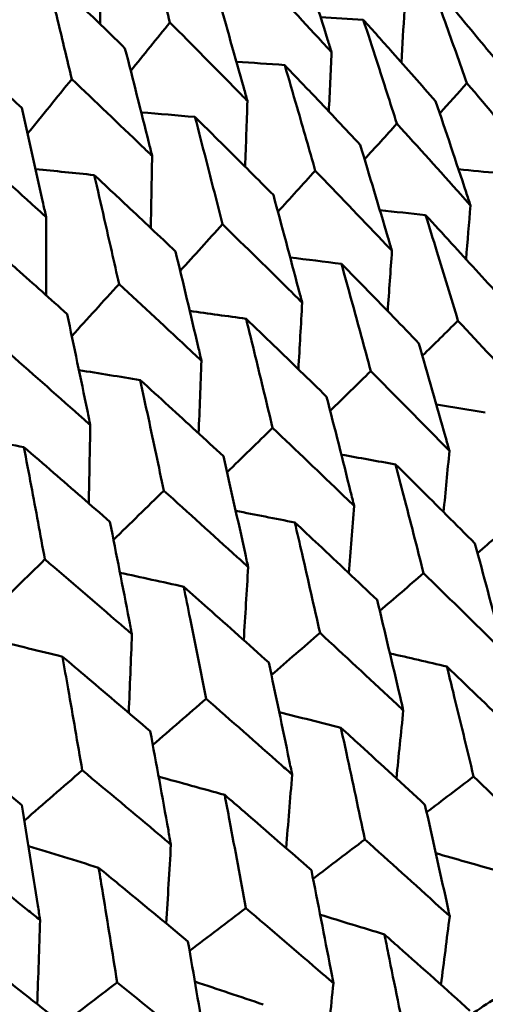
# Model space of a CAD drawing. Header units: millimetres. Extents: x 563 to 2732, y 83 to 2094.
# Tile 43 of 74: x 998.24 to 1000.8, y 167.28 to 172.7. Entities that reach past the tile are written whole.
import ezdxf

# ---------------------------------------------------------------- set-up
doc = ezdxf.new("R2010")
doc.units = ezdxf.units.MM
doc.header["$LTSCALE"] = 10
doc.layers.add('Widoczne (ISO)', color=7, linetype='Continuous', lineweight=50)

msp = doc.modelspace()

# ---------------------------------------------------------------- linework, layer by layer
at = {"layer": 'Widoczne (ISO)'}
msp.add_circle((1001.597, 132.9621), 50, dxfattribs=at)
for points, knots in [([(998.9048, 173.2654), (998.9293, 173.1768), (998.9536, 173.0882), (999.0063, 172.8949), (999.0346, 172.7902), (999.0628, 172.6853)], [0.03078053, 0.03078053, 0.03078053, 0.03078053, 0.06149921, 0.06149921, 0.09773041, 0.09773041, 0.09773041, 0.09773041]), ([(999.9525, 172.5207), (999.9451, 172.5444), (999.9377, 172.568), (999.8777, 172.7594), (999.8245, 172.9269), (999.7708, 173.0941)], [0.0806421, 0.0806421, 0.0806421, 0.0806421, 0.08897282, 0.08897282, 0.14811965, 0.14811965, 0.14811965, 0.14811965]), ([(998.8156, 172.5426), (998.7376, 172.6186), (998.6593, 172.6945), (998.5142, 172.8345), (998.4475, 172.8987), (998.3806, 172.9627)], [0.02528165, 0.02528165, 0.02528165, 0.02528165, 0.06150593, 0.06150593, 0.09223152, 0.09223152, 0.09223152, 0.09223152]), ([(998.3806, 172.9627), (998.4027, 172.8728), (998.4246, 172.7828), (998.472, 172.5864), (998.4975, 172.4801), (998.5228, 172.3736)], [0.03078053, 0.03078053, 0.03078053, 0.03078053, 0.06149921, 0.06149921, 0.09773041, 0.09773041, 0.09773041, 0.09773041]), ([(999.5423, 172.9622), (999.6627, 172.8336), (999.7826, 172.7048), (999.9187, 172.5573), (999.9356, 172.539), (999.9525, 172.5207)], [0.02983351, 0.02983351, 0.02983351, 0.02983351, 0.0889495, 0.0889495, 0.09731113, 0.09731113, 0.09731113, 0.09731113]), ([(1000.8761, 172.4546), (1000.8005, 172.5464), (1000.7246, 172.6381), (1000.5974, 172.7907), (1000.5463, 172.8519), (1000.4951, 172.9129)], [0.02104899, 0.02104899, 0.02104899, 0.02104899, 0.0615671, 0.0615671, 0.08866561, 0.08866561, 0.08866561, 0.08866561]), ([(1000.4951, 172.9129), (1000.5224, 172.8381), (1000.5495, 172.7631), (1000.6169, 172.576), (1000.657, 172.4636), (1000.6969, 172.3511)], [0.03448054, 0.03448054, 0.03448054, 0.03448054, 0.06157222, 0.06157222, 0.10209717, 0.10209717, 0.10209717, 0.10209717]), ([(999.4892, 172.2532), (999.4825, 172.2773), (999.4757, 172.3013), (999.4212, 172.4959), (999.3728, 172.6662), (999.3239, 172.8361)], [0.0806421, 0.0806421, 0.0806421, 0.0806421, 0.08897282, 0.08897282, 0.14811965, 0.14811965, 0.14811965, 0.14811965]), ([(999.0628, 172.6853), (999.1879, 172.5595), (999.3125, 172.4334), (999.4541, 172.289), (999.4716, 172.2711), (999.4892, 172.2532)], [0.02983351, 0.02983351, 0.02983351, 0.02983351, 0.0889495, 0.0889495, 0.09731113, 0.09731113, 0.09731113, 0.09731113]), ([(1000.5247, 172.2517), (1000.4456, 172.3415), (1000.3663, 172.4312), (1000.2334, 172.5806), (1000.18, 172.6404), (1000.1265, 172.7001)], [0.02104899, 0.02104899, 0.02104899, 0.02104899, 0.0615671, 0.0615671, 0.08866561, 0.08866561, 0.08866561, 0.08866561]), ([(1000.1265, 172.7001), (1000.1515, 172.6239), (1000.1763, 172.5477), (1000.238, 172.3572), (1000.2748, 172.2429), (1000.3112, 172.1284)], [0.03448054, 0.03448054, 0.03448054, 0.03448054, 0.06157222, 0.06157222, 0.10209717, 0.10209717, 0.10209717, 0.10209717]), ([(998.2479, 172.2149), (998.1671, 172.2893), (998.086, 172.3635), (997.9358, 172.5006), (997.8668, 172.5634), (997.7976, 172.6261)], [0.02528165, 0.02528165, 0.02528165, 0.02528165, 0.06150593, 0.06150593, 0.09223152, 0.09223152, 0.09223152, 0.09223152]), ([(998.965, 171.9506), (998.9589, 171.975), (998.9528, 171.9994), (998.9036, 172.1971), (998.8599, 172.37), (998.8156, 172.5426)], [0.0806421, 0.0806421, 0.0806421, 0.0806421, 0.08897282, 0.08897282, 0.14811965, 0.14811965, 0.14811965, 0.14811965]), ([(1000.1094, 172.0119), (1000.0269, 172.0998), (999.9442, 172.1875), (999.8057, 172.3337), (999.7501, 172.3922), (999.6944, 172.4506)], [0.02104899, 0.02104899, 0.02104899, 0.02104899, 0.0615671, 0.0615671, 0.08866561, 0.08866561, 0.08866561, 0.08866561]), ([(999.6944, 172.4506), (999.7171, 172.3731), (999.7397, 172.2956), (999.7959, 172.1019), (999.8293, 171.9857), (999.8624, 171.8693)], [0.03448054, 0.03448054, 0.03448054, 0.03448054, 0.06157222, 0.06157222, 0.10209717, 0.10209717, 0.10209717, 0.10209717]), ([(998.5228, 172.3736), (998.6525, 172.2504), (998.7817, 172.1269), (998.9286, 171.9856), (998.9468, 171.9681), (998.965, 171.9506)], [0.02983351, 0.02983351, 0.02983351, 0.02983351, 0.0889495, 0.0889495, 0.09731113, 0.09731113, 0.09731113, 0.09731113]), ([(1000.6969, 172.3511), (1000.8104, 172.2178), (1000.9233, 172.0841), (1001.0521, 171.9305), (1001.0685, 171.9109), (1001.085, 171.8912)], [0.02530969, 0.02530969, 0.02530969, 0.02530969, 0.08465152, 0.08465152, 0.09334823, 0.09334823, 0.09334823, 0.09334823]), ([(1000.7164, 171.6784), (1000.7083, 171.7028), (1000.7003, 171.7272), (1000.637, 171.9186), (1000.5811, 172.0853), (1000.5247, 172.2517)], [0.07597559, 0.07597559, 0.07597559, 0.07597559, 0.08464777, 0.08464777, 0.14401425, 0.14401425, 0.14401425, 0.14401425]), ([(998.3819, 171.614), (998.3765, 171.6387), (998.3711, 171.6635), (998.3269, 171.8641), (998.2877, 172.0396), (998.2479, 172.2149)], [0.0806421, 0.0806421, 0.0806421, 0.0806421, 0.08897282, 0.08897282, 0.14811965, 0.14811965, 0.14811965, 0.14811965]), ([(999.6317, 171.7361), (999.546, 171.8221), (999.46, 171.908), (999.3161, 172.051), (999.2583, 172.1082), (999.2004, 172.1654)], [0.02104899, 0.02104899, 0.02104899, 0.02104899, 0.0615671, 0.0615671, 0.08866561, 0.08866561, 0.08866561, 0.08866561]), ([(999.2004, 172.1654), (999.221, 172.0867), (999.2414, 172.0079), (999.2922, 171.8111), (999.3224, 171.693), (999.3523, 171.5748)], [0.03448054, 0.03448054, 0.03448054, 0.03448054, 0.06157222, 0.06157222, 0.10209717, 0.10209717, 0.10209717, 0.10209717]), ([(1000.3112, 172.1284), (1000.4297, 171.998), (1000.5476, 171.8672), (1000.682, 171.7169), (1000.6992, 171.6976), (1000.7164, 171.6784)], [0.02530969, 0.02530969, 0.02530969, 0.02530969, 0.08465152, 0.08465152, 0.09334823, 0.09334823, 0.09334823, 0.09334823]), ([(997.9246, 172.0282), (998.0587, 171.9076), (998.1924, 171.7866), (998.3443, 171.6483), (998.3631, 171.6311), (998.3819, 171.614)], [0.02983351, 0.02983351, 0.02983351, 0.02983351, 0.0889495, 0.0889495, 0.09731113, 0.09731113, 0.09731113, 0.09731113]), ([(1000.2843, 171.4289), (1000.2769, 171.4537), (1000.2696, 171.4786), (1000.2118, 171.6732), (1000.1609, 171.8427), (1000.1094, 172.0119)], [0.07597559, 0.07597559, 0.07597559, 0.07597559, 0.08464777, 0.08464777, 0.14401425, 0.14401425, 0.14401425, 0.14401425]), ([(999.8624, 171.8693), (999.9857, 171.7416), (1000.1084, 171.6137), (1000.2485, 171.4665), (1000.2664, 171.4477), (1000.2843, 171.4289)], [0.02530969, 0.02530969, 0.02530969, 0.02530969, 0.08465152, 0.08465152, 0.09334823, 0.09334823, 0.09334823, 0.09334823]), ([(999.0936, 171.4254), (999.0047, 171.5096), (998.9155, 171.5936), (998.7664, 171.7336), (998.7065, 171.7896), (998.6465, 171.8456)], [0.02104899, 0.02104899, 0.02104899, 0.02104899, 0.0615671, 0.0615671, 0.08866561, 0.08866561, 0.08866561, 0.08866561]), ([(998.6465, 171.8456), (998.665, 171.7657), (998.6833, 171.6857), (998.7289, 171.4859), (998.756, 171.366), (998.7828, 171.246)], [0.03448054, 0.03448054, 0.03448054, 0.03448054, 0.06157222, 0.06157222, 0.10209717, 0.10209717, 0.10209717, 0.10209717]), ([(999.7903, 171.1437), (999.7836, 171.1689), (999.777, 171.1942), (999.7246, 171.3919), (999.6784, 171.5642), (999.6317, 171.7361)], [0.07597559, 0.07597559, 0.07597559, 0.07597559, 0.08464777, 0.08464777, 0.14401425, 0.14401425, 0.14401425, 0.14401425]), ([(1000.8794, 171.1777), (1000.7902, 171.2759), (1000.7006, 171.374), (1000.5638, 171.5229), (1000.5168, 171.5739), (1000.4697, 171.6249)], [0.01681985, 0.01681985, 0.01681985, 0.01681985, 0.06159108, 0.06159108, 0.08495433, 0.08495433, 0.08495433, 0.08495433]), ([(1000.4697, 171.6249), (1000.4902, 171.5586), (1000.5107, 171.4923), (1000.5703, 171.2988), (1000.6091, 171.1714), (1000.6476, 171.0438)], [0.03825175, 0.03825175, 0.03825175, 0.03825175, 0.06160817, 0.06160817, 0.10638617, 0.10638617, 0.10638617, 0.10638617]), ([(999.3523, 171.5748), (999.4802, 171.4498), (999.6077, 171.3245), (999.7531, 171.1805), (999.7717, 171.1621), (999.7903, 171.1437)], [0.02530969, 0.02530969, 0.02530969, 0.02530969, 0.08465152, 0.08465152, 0.09334823, 0.09334823, 0.09334823, 0.09334823]), ([(998.4971, 171.081), (998.4052, 171.1635), (998.313, 171.2458), (998.1588, 171.3828), (998.0969, 171.4377), (998.0349, 171.4925)], [0.02104899, 0.02104899, 0.02104899, 0.02104899, 0.0615671, 0.0615671, 0.08866561, 0.08866561, 0.08866561, 0.08866561]), ([(999.2364, 170.8239), (999.2304, 170.8495), (999.2244, 170.8751), (999.1773, 171.0759), (999.1357, 171.2508), (999.0936, 171.4254)], [0.07597559, 0.07597559, 0.07597559, 0.07597559, 0.08464777, 0.08464777, 0.14401425, 0.14401425, 0.14401425, 0.14401425]), ([(1000.4328, 170.9198), (1000.3399, 171.0159), (1000.2466, 171.1119), (1000.1043, 171.2576), (1000.0554, 171.3075), (1000.0064, 171.3574)], [0.01681985, 0.01681985, 0.01681985, 0.01681985, 0.06159108, 0.06159108, 0.08495433, 0.08495433, 0.08495433, 0.08495433]), ([(1000.0064, 171.3574), (1000.0251, 171.2901), (1000.0437, 171.2227), (1000.0977, 171.0259), (1000.1329, 170.8965), (1000.1678, 170.7668)], [0.03825175, 0.03825175, 0.03825175, 0.03825175, 0.06160817, 0.06160817, 0.10638617, 0.10638617, 0.10638617, 0.10638617]), ([(998.7828, 171.246), (998.9153, 171.1236), (999.0472, 171.001), (999.1979, 170.86), (999.2171, 170.842), (999.2364, 170.8239)], [0.02530969, 0.02530969, 0.02530969, 0.02530969, 0.08465152, 0.08465152, 0.09334823, 0.09334823, 0.09334823, 0.09334823]), ([(998.6248, 170.4708), (998.6194, 170.4968), (998.6141, 170.5228), (998.572, 170.7264), (998.5348, 170.9039), (998.4971, 171.081)], [0.07597559, 0.07597559, 0.07597559, 0.07597559, 0.08464777, 0.08464777, 0.14401425, 0.14401425, 0.14401425, 0.14401425]), ([(999.9247, 170.6265), (999.8283, 170.7206), (999.7315, 170.8145), (999.5837, 170.9571), (999.533, 171.0059), (999.4822, 171.0548)], [0.01681985, 0.01681985, 0.01681985, 0.01681985, 0.06159108, 0.06159108, 0.08495433, 0.08495433, 0.08495433, 0.08495433]), ([(999.4822, 171.0548), (999.499, 170.9864), (999.5158, 170.9179), (999.5645, 170.7181), (999.5962, 170.5866), (999.6276, 170.4549)], [0.03825175, 0.03825175, 0.03825175, 0.03825175, 0.06160817, 0.06160817, 0.10638617, 0.10638617, 0.10638617, 0.10638617]), ([(1000.6476, 171.0438), (1000.769, 170.9142), (1000.89, 170.7842), (1001.0281, 170.6346), (1001.0459, 170.6153), (1001.0637, 170.5961)], [0.02053386, 0.02053386, 0.02053386, 0.02053386, 0.08016461, 0.08016461, 0.08898694, 0.08898694, 0.08898694, 0.08898694]), ([(1000.6004, 170.3286), (1000.5933, 170.354), (1000.5862, 170.3794), (1000.5309, 170.5767), (1000.4821, 170.7484), (1000.4328, 170.9198)], [0.07138254, 0.07138254, 0.07138254, 0.07138254, 0.08018544, 0.08018544, 0.13983561, 0.13983561, 0.13983561, 0.13983561]), ([(998.1562, 170.8842), (998.293, 170.7644), (998.4293, 170.6442), (998.585, 170.5061), (998.6049, 170.4885), (998.6248, 170.4708)], [0.02530969, 0.02530969, 0.02530969, 0.02530969, 0.08465152, 0.08465152, 0.09334823, 0.09334823, 0.09334823, 0.09334823]), ([(1000.1678, 170.7668), (1000.294, 170.6399), (1000.4197, 170.5127), (1000.5634, 170.3663), (1000.5819, 170.3475), (1000.6004, 170.3286)], [0.02053386, 0.02053386, 0.02053386, 0.02053386, 0.08016461, 0.08016461, 0.08898694, 0.08898694, 0.08898694, 0.08898694]), ([(999.3572, 170.2989), (999.2574, 170.391), (999.1572, 170.4829), (999.0043, 170.6225), (998.9517, 170.6704), (998.8991, 170.7181)], [0.01681985, 0.01681985, 0.01681985, 0.01681985, 0.06159108, 0.06159108, 0.08495433, 0.08495433, 0.08495433, 0.08495433]), ([(998.8991, 170.7181), (998.9142, 170.6487), (998.9292, 170.5793), (998.9728, 170.3765), (999.0011, 170.243), (999.0291, 170.1094)], [0.03825175, 0.03825175, 0.03825175, 0.03825175, 0.06160817, 0.06160817, 0.10638617, 0.10638617, 0.10638617, 0.10638617]), ([(1000.0762, 170.0259), (1000.0698, 170.0517), (1000.0634, 170.0775), (1000.0134, 170.278), (999.9693, 170.4524), (999.9247, 170.6265)], [0.07138254, 0.07138254, 0.07138254, 0.07138254, 0.08018544, 0.08018544, 0.13983561, 0.13983561, 0.13983561, 0.13983561]), ([(999.6276, 170.4549), (999.7584, 170.3307), (999.8888, 170.2062), (1000.0378, 170.0629), (1000.057, 170.0444), (1000.0762, 170.0259)], [0.02053386, 0.02053386, 0.02053386, 0.02053386, 0.08016461, 0.08016461, 0.08898694, 0.08898694, 0.08898694, 0.08898694]), ([(998.7326, 169.9382), (998.6294, 170.0284), (998.526, 170.1185), (998.3681, 170.2552), (998.3139, 170.3021), (998.2596, 170.3489)], [0.01681985, 0.01681985, 0.01681985, 0.01681985, 0.06159108, 0.06159108, 0.08495433, 0.08495433, 0.08495433, 0.08495433]), ([(998.2596, 170.3489), (998.273, 170.2785), (998.2863, 170.208), (998.3249, 170.0024), (998.35, 169.8671), (998.3748, 169.7317)], [0.03825175, 0.03825175, 0.03825175, 0.03825175, 0.06160817, 0.06160817, 0.10638617, 0.10638617, 0.10638617, 0.10638617]), ([(999.4931, 169.6893), (999.4874, 169.7155), (999.4817, 169.7417), (999.4369, 169.9451), (999.3973, 170.1221), (999.3572, 170.2989)], [0.07138254, 0.07138254, 0.07138254, 0.07138254, 0.08018544, 0.08018544, 0.13983561, 0.13983561, 0.13983561, 0.13983561]), ([(1000.7407, 169.8187), (1000.6371, 169.9228), (1000.5331, 170.0267), (1000.3872, 170.1717), (1000.3455, 170.2129), (1000.3039, 170.2541)], [0.01259731, 0.01259731, 0.01259731, 0.01259731, 0.06159863, 0.06159863, 0.08110666, 0.08110666, 0.08110666, 0.08110666]), ([(1000.3039, 170.2541), (1000.3187, 170.1975), (1000.3335, 170.1408), (1000.3852, 169.9414), (1000.4219, 169.7986), (1000.4581, 169.6556)], [0.04208868, 0.04208868, 0.04208868, 0.04208868, 0.06158988, 0.06158988, 0.11059803, 0.11059803, 0.11059803, 0.11059803]), ([(999.0291, 170.1094), (999.1645, 169.9878), (999.2993, 169.8658), (999.4534, 169.7255), (999.4733, 169.7074), (999.4931, 169.6893)], [0.02053386, 0.02053386, 0.02053386, 0.02053386, 0.08016461, 0.08016461, 0.08898694, 0.08898694, 0.08898694, 0.08898694]), ([(998.8536, 169.3201), (998.8485, 169.3466), (998.8434, 169.3731), (998.8035, 169.5795), (998.7683, 169.759), (998.7326, 169.9382)], [0.07138254, 0.07138254, 0.07138254, 0.07138254, 0.08018544, 0.08018544, 0.13983561, 0.13983561, 0.13983561, 0.13983561]), ([(1000.2028, 169.5082), (1000.0953, 169.6101), (999.9875, 169.7118), (999.8363, 169.8536), (999.7932, 169.894), (999.75, 169.9344)], [0.01259731, 0.01259731, 0.01259731, 0.01259731, 0.06159863, 0.06159863, 0.08110666, 0.08110666, 0.08110666, 0.08110666]), ([(999.75, 169.9344), (999.7633, 169.8768), (999.7766, 169.8192), (999.8231, 169.6168), (999.8559, 169.4719), (999.8885, 169.3267)], [0.04208868, 0.04208868, 0.04208868, 0.04208868, 0.06158988, 0.06158988, 0.11059803, 0.11059803, 0.11059803, 0.11059803]), ([(1000.9006, 169.2205), (1000.894, 169.2459), (1000.8873, 169.2712), (1000.8346, 169.4709), (1000.7879, 169.645), (1000.7407, 169.8187)], [0.06686277, 0.06686277, 0.06686277, 0.06686277, 0.07557848, 0.07557848, 0.13558897, 0.13558897, 0.13558897, 0.13558897]), ([(998.3748, 169.7317), (998.5144, 169.6125), (998.6535, 169.493), (998.8126, 169.3555), (998.8331, 169.3378), (998.8536, 169.3201)], [0.02053386, 0.02053386, 0.02053386, 0.02053386, 0.08016461, 0.08016461, 0.08898694, 0.08898694, 0.08898694, 0.08898694]), ([(1000.4581, 169.6556), (1000.5875, 169.5293), (1000.7164, 169.4028), (1000.8633, 169.2575), (1000.882, 169.239), (1000.9006, 169.2205)], [0.01556037, 0.01556037, 0.01556037, 0.01556037, 0.07555527, 0.07555527, 0.08428623, 0.08428623, 0.08428623, 0.08428623]), ([(999.6065, 169.1639), (999.4954, 169.2637), (999.3839, 169.3633), (999.2276, 169.5022), (999.183, 169.5417), (999.1384, 169.5812)], [0.01259731, 0.01259731, 0.01259731, 0.01259731, 0.06159863, 0.06159863, 0.08110666, 0.08110666, 0.08110666, 0.08110666]), ([(999.1384, 169.5812), (999.1503, 169.5229), (999.1621, 169.4645), (999.2035, 169.2591), (999.2328, 169.1121), (999.2617, 168.9648)], [0.04208868, 0.04208868, 0.04208868, 0.04208868, 0.06158988, 0.06158988, 0.11059803, 0.11059803, 0.11059803, 0.11059803]), ([(1000.3467, 168.9007), (1000.3407, 168.9265), (1000.3347, 168.9522), (1000.2873, 169.1549), (1000.2453, 169.3317), (1000.2028, 169.5082)], [0.06686277, 0.06686277, 0.06686277, 0.06686277, 0.07557848, 0.07557848, 0.13558897, 0.13558897, 0.13558897, 0.13558897]), ([(999.8885, 169.3267), (1000.0224, 169.2031), (1000.1558, 169.0792), (1000.3081, 168.9369), (1000.3274, 168.9188), (1000.3467, 168.9007)], [0.01556037, 0.01556037, 0.01556037, 0.01556037, 0.07555527, 0.07555527, 0.08428623, 0.08428623, 0.08428623, 0.08428623]), ([(998.9543, 168.7873), (998.8396, 168.8851), (998.7246, 168.9826), (998.5634, 169.1188), (998.5175, 169.1575), (998.4715, 169.1962)], [0.01259731, 0.01259731, 0.01259731, 0.01259731, 0.06159863, 0.06159863, 0.08110666, 0.08110666, 0.08110666, 0.08110666]), ([(998.4715, 169.1962), (998.482, 169.137), (998.4924, 169.0778), (998.529, 168.8697), (998.5548, 168.7207), (998.5803, 168.5714)], [0.04208868, 0.04208868, 0.04208868, 0.04208868, 0.06158988, 0.06158988, 0.11059803, 0.11059803, 0.11059803, 0.11059803]), ([(999.7351, 168.5476), (999.7298, 168.5737), (999.7244, 168.5998), (999.6821, 168.8055), (999.6446, 168.9849), (999.6065, 169.1639)], [0.06686277, 0.06686277, 0.06686277, 0.06686277, 0.07557848, 0.07557848, 0.13558897, 0.13558897, 0.13558897, 0.13558897]), ([(1001.0331, 168.7095), (1000.9186, 168.8213), (1000.8036, 168.9328), (1000.6544, 169.0766), (1000.6205, 169.1092), (1000.5867, 169.1417)], [0.00838421, 0.00838421, 0.00838421, 0.00838421, 0.06155515, 0.06155515, 0.07712864, 0.07712864, 0.07712864, 0.07712864]), ([(1000.5867, 169.1417), (1000.5979, 169.0962), (1000.6091, 169.0505), (1000.6584, 168.849), (1000.6962, 168.6929), (1000.7334, 168.5365)], [0.04598621, 0.04598621, 0.04598621, 0.04598621, 0.06155279, 0.06155279, 0.11473062, 0.11473062, 0.11473062, 0.11473062]), ([(999.2617, 168.9648), (999.4, 168.8437), (999.5379, 168.7224), (999.6952, 168.583), (999.7152, 168.5653), (999.7351, 168.5476)], [0.01556037, 0.01556037, 0.01556037, 0.01556037, 0.07555527, 0.07555527, 0.08428623, 0.08428623, 0.08428623, 0.08428623]), ([(998.2486, 168.3799), (998.1306, 168.4757), (998.0123, 168.5714), (997.8465, 168.7048), (997.7992, 168.7428), (997.7519, 168.7808)], [0.01259731, 0.01259731, 0.01259731, 0.01259731, 0.06159863, 0.06159863, 0.08110666, 0.08110666, 0.08110666, 0.08110666]), ([(999.0682, 168.1626), (999.0635, 168.189), (999.0588, 168.2155), (999.0213, 168.424), (998.988, 168.6058), (998.9543, 168.7873)], [0.06686277, 0.06686277, 0.06686277, 0.06686277, 0.07557848, 0.07557848, 0.13558897, 0.13558897, 0.13558897, 0.13558897]), ([(1000.4658, 168.382), (1000.3472, 168.4914), (1000.2281, 168.6005), (1000.0737, 168.7414), (1000.0387, 168.7733), (1000.0036, 168.8051)], [0.00838421, 0.00838421, 0.00838421, 0.00838421, 0.06155515, 0.06155515, 0.07712864, 0.07712864, 0.07712864, 0.07712864]), ([(1000.0036, 168.8051), (1000.0137, 168.7589), (1000.0237, 168.7126), (1000.0679, 168.5081), (1000.1016, 168.3496), (1000.1349, 168.1909)], [0.04598621, 0.04598621, 0.04598621, 0.04598621, 0.06155279, 0.06155279, 0.11473062, 0.11473062, 0.11473062, 0.11473062]), ([(998.5803, 168.5714), (998.7229, 168.4528), (998.8649, 168.3338), (999.0271, 168.1973), (999.0476, 168.1799), (999.0682, 168.1626)], [0.01556037, 0.01556037, 0.01556037, 0.01556037, 0.07555527, 0.07555527, 0.08428623, 0.08428623, 0.08428623, 0.08428623]), ([(1000.7334, 168.5365), (1000.8661, 168.4108), (1000.9982, 168.2849), (1001.1481, 168.141), (1001.1665, 168.1233), (1001.1849, 168.1056)], [0.01044349, 0.01044349, 0.01044349, 0.01044349, 0.07085106, 0.07085106, 0.07930241, 0.07930241, 0.07930241, 0.07930241]), ([(999.8413, 168.0214), (999.7187, 168.1285), (999.5958, 168.2355), (999.4364, 168.3734), (999.4002, 168.4047), (999.3641, 168.4359)], [0.00838421, 0.00838421, 0.00838421, 0.00838421, 0.06155515, 0.06155515, 0.07712864, 0.07712864, 0.07712864, 0.07712864]), ([(999.3641, 168.4359), (999.373, 168.389), (999.3819, 168.342), (999.4211, 168.1346), (999.4509, 167.974), (999.4804, 167.8131)], [0.04598621, 0.04598621, 0.04598621, 0.04598621, 0.06155279, 0.06155279, 0.11473062, 0.11473062, 0.11473062, 0.11473062]), ([(998.3487, 167.7471), (998.3445, 167.7739), (998.3404, 167.8007), (998.3075, 168.0119), (998.2783, 168.196), (998.2486, 168.3799)], [0.06686277, 0.06686277, 0.06686277, 0.06686277, 0.07557848, 0.07557848, 0.13558897, 0.13558897, 0.13558897, 0.13558897]), ([(1000.6018, 167.769), (1000.5964, 167.7941), (1000.5909, 167.8192), (1000.5461, 168.0238), (1000.5062, 168.203), (1000.4658, 168.382)], [0.06241522, 0.06241522, 0.06241522, 0.06241522, 0.0708546, 0.0708546, 0.13127416, 0.13127416, 0.13127416, 0.13127416]), ([(1000.1349, 168.1909), (1000.272, 168.0679), (1000.4086, 167.9445), (1000.5638, 167.8036), (1000.5828, 167.7863), (1000.6018, 167.769)], [0.01044349, 0.01044349, 0.01044349, 0.01044349, 0.07085106, 0.07085106, 0.07930241, 0.07930241, 0.07930241, 0.07930241]), ([(997.8471, 168.1481), (997.9935, 168.0317), (998.1396, 167.915), (998.3063, 167.7812), (998.3275, 167.7642), (998.3487, 167.7471)], [0.01556037, 0.01556037, 0.01556037, 0.01556037, 0.07555527, 0.07555527, 0.08428623, 0.08428623, 0.08428623, 0.08428623]), ([(999.162, 167.6292), (999.0358, 167.7342), (998.9091, 167.839), (998.745, 167.9742), (998.7077, 168.0048), (998.6705, 168.0354)], [0.00838421, 0.00838421, 0.00838421, 0.00838421, 0.06155515, 0.06155515, 0.07712864, 0.07712864, 0.07712864, 0.07712864]), ([(998.6705, 168.0354), (998.6783, 167.9879), (998.6862, 167.9403), (998.7206, 167.7302), (998.7468, 167.5674), (998.7727, 167.4045)], [0.04598621, 0.04598621, 0.04598621, 0.04598621, 0.06155279, 0.06155279, 0.11473062, 0.11473062, 0.11473062, 0.11473062]), ([(999.9623, 167.3997), (999.9574, 167.4252), (999.9525, 167.4506), (999.9127, 167.6581), (999.8773, 167.8399), (999.8413, 168.0214)], [0.06241522, 0.06241522, 0.06241522, 0.06241522, 0.0708546, 0.0708546, 0.13127416, 0.13127416, 0.13127416, 0.13127416]), ([(999.4804, 167.8131), (999.6219, 167.6925), (999.7629, 167.5717), (999.923, 167.4336), (999.9426, 167.4167), (999.9623, 167.3997)], [0.01044349, 0.01044349, 0.01044349, 0.01044349, 0.07085106, 0.07085106, 0.07930241, 0.07930241, 0.07930241, 0.07930241]), ([(1000.243, 167.668), (1000.25, 167.6334), (1000.257, 167.5989), (1000.2987, 167.3927), (1000.333, 167.2208), (1000.3667, 167.0486)], [0.04993807, 0.04993807, 0.04993807, 0.04993807, 0.0614821, 0.0614821, 0.11877783, 0.11877783, 0.11877783, 0.11877783]), ([(1000.7134, 167.2488), (1000.5835, 167.3654), (1000.4531, 167.4817), (1000.2958, 167.6212), (1000.2694, 167.6446), (1000.243, 167.668)], [0.00418374, 0.00418374, 0.00418374, 0.00418374, 0.06147247, 0.06147247, 0.07302352, 0.07302352, 0.07302352, 0.07302352]), ([(998.4307, 167.207), (998.301, 167.31), (998.1708, 167.4128), (998.0021, 167.5454), (997.9639, 167.5754), (997.9256, 167.6054)], [0.00838421, 0.00838421, 0.00838421, 0.00838421, 0.06155515, 0.06155515, 0.07712864, 0.07712864, 0.07712864, 0.07712864]), ([(999.2687, 166.9993), (999.2644, 167.0251), (999.2601, 167.0509), (999.2251, 167.2611), (999.1938, 167.4453), (999.162, 167.6292)], [0.06241522, 0.06241522, 0.06241522, 0.06241522, 0.0708546, 0.0708546, 0.13127416, 0.13127416, 0.13127416, 0.13127416]), ([(998.7727, 167.4045), (998.9183, 167.2863), (999.0634, 167.1678), (999.2282, 167.0325), (999.2485, 167.0159), (999.2687, 166.9993)], [0.01044349, 0.01044349, 0.01044349, 0.01044349, 0.07085106, 0.07085106, 0.07930241, 0.07930241, 0.07930241, 0.07930241])]:
    msp.add_open_spline(points, degree=3, knots=knots, dxfattribs=at)
for points in [[(998.6791, 173.0684), (998.6793, 172.9373), (998.6794, 172.8061), (998.6793, 172.675)], [(1000.353, 172.752), (1000.3475, 172.6563), (1000.3419, 172.5607), (1000.3361, 172.4651)], [(998.8472, 172.4189), (998.9191, 172.5077), (998.9909, 172.5965), (999.0628, 172.6853)], [(1000.1265, 172.7001), (1000.0483, 172.7046), (999.9701, 172.7091), (999.8919, 172.7135)], [(999.9525, 172.5207), (999.9474, 172.4122), (999.9423, 172.3036), (999.9369, 172.1951)], [(999.6944, 172.4506), (999.6058, 172.4568), (999.5171, 172.463), (999.4285, 172.4691)], [(998.2799, 172.0734), (998.3609, 172.1735), (998.4418, 172.2735), (998.5228, 172.3736)], [(1000.5474, 172.1848), (1000.5972, 172.2403), (1000.6471, 172.2957), (1000.6969, 172.3511)], [(999.4892, 172.2532), (999.4852, 172.1325), (999.481, 172.0118), (999.4767, 171.8912)], [(999.2004, 172.1654), (999.1019, 172.1738), (999.0035, 172.1821), (998.905, 172.1904)], [(1000.1336, 171.9321), (1000.1928, 171.9976), (1000.252, 172.063), (1000.3112, 172.1284)], [(998.965, 171.9506), (998.9627, 171.8184), (998.9601, 171.6862), (998.9574, 171.5541)], [(998.6465, 171.8456), (998.5388, 171.8567), (998.4311, 171.8677), (998.3235, 171.8787)], [(999.6569, 171.643), (999.7254, 171.7185), (999.7939, 171.7939), (999.8624, 171.8693)], [(1000.8702, 171.8561), (1000.7969, 171.8634), (1000.7237, 171.8705), (1000.6504, 171.8777)], [(1000.4697, 171.6249), (1000.3857, 171.6342), (1000.3017, 171.6434), (1000.2178, 171.6526)], [(1000.7164, 171.6784), (1000.7083, 171.5801), (1000.7001, 171.4817), (1000.6917, 171.3834)], [(998.3819, 171.614), (998.3819, 171.4709), (998.3817, 171.3278), (998.3811, 171.1848)], [(999.1193, 171.3186), (999.1969, 171.404), (999.2746, 171.4894), (999.3523, 171.5748)], [(1000.0064, 171.3574), (999.9123, 171.3691), (999.8183, 171.3808), (999.7243, 171.3925)], [(1000.2843, 171.4289), (1000.2766, 171.3183), (1000.2687, 171.2078), (1000.2607, 171.0972)], [(998.5228, 170.9598), (998.6095, 171.0552), (998.6961, 171.1506), (998.7828, 171.246)], [(999.7903, 171.1437), (999.7836, 171.0216), (999.7767, 170.8994), (999.7696, 170.7773)], [(999.4822, 171.0548), (999.3787, 171.0694), (999.2752, 171.084), (999.1717, 171.0986)], [(1000.4521, 170.8526), (1000.5172, 170.9164), (1000.5824, 170.9801), (1000.6476, 171.0438)], [(999.2364, 170.8239), (999.2313, 170.6908), (999.2261, 170.5576), (999.2206, 170.4246)], [(998.8991, 170.7181), (998.7868, 170.7363), (998.6745, 170.7544), (998.5622, 170.7724)], [(999.9446, 170.5489), (1000.019, 170.6215), (1000.0934, 170.6942), (1000.1678, 170.7668)], [(1000.7978, 170.5393), (1000.7082, 170.5539), (1000.6185, 170.5685), (1000.5289, 170.583)], [(998.6248, 170.4708), (998.6221, 170.3272), (998.6191, 170.1836), (998.6159, 170.04)], [(998.2596, 170.3489), (998.1391, 170.3712), (998.0186, 170.3933), (997.8981, 170.4154)], [(999.3772, 170.2105), (999.4607, 170.292), (999.5441, 170.3735), (999.6276, 170.4549)], [(1000.3039, 170.2541), (1000.2045, 170.2719), (1000.1052, 170.2896), (1000.0058, 170.3073)], [(1000.6004, 170.3286), (1000.5898, 170.2162), (1000.5792, 170.1038), (1000.5683, 169.9914)], [(998.7524, 169.8387), (998.8446, 169.929), (998.9369, 170.0192), (999.0291, 170.1094)], [(1000.0762, 170.0259), (1000.0666, 169.9024), (1000.0569, 169.779), (1000.047, 169.6556)], [(999.75, 169.9344), (999.6416, 169.9558), (999.5332, 169.9772), (999.4248, 169.9985)], [(1000.7551, 169.7659), (1000.8262, 169.8273), (1000.8973, 169.8888), (1000.9685, 169.9502)], [(998.0725, 169.4348), (998.1733, 169.5338), (998.2741, 169.6327), (998.3748, 169.7317)], [(999.1384, 169.5812), (999.0216, 169.6069), (998.9048, 169.6326), (998.788, 169.6581)], [(999.4931, 169.6893), (999.4853, 169.5552), (999.4772, 169.4212), (999.4688, 169.2873)], [(1000.2173, 169.4477), (1000.2976, 169.517), (1000.3779, 169.5863), (1000.4581, 169.6556)], [(998.8536, 169.3201), (998.8481, 169.1759), (998.8424, 169.0317), (998.8364, 168.8877)], [(999.621, 169.0956), (999.7102, 169.1726), (999.7993, 169.2497), (999.8885, 169.3267)], [(998.4715, 169.1962), (998.3469, 169.2268), (998.2223, 169.2573), (998.0978, 169.2877)], [(1000.5867, 169.1417), (1000.4821, 169.166), (1000.3776, 169.1903), (1000.273, 169.2144)], [(998.9685, 168.7109), (999.0662, 168.7955), (999.164, 168.8802), (999.2617, 168.9648)], [(1000.0036, 168.8051), (999.8904, 168.8338), (999.7773, 168.8624), (999.6641, 168.8909)], [(1000.3467, 168.9007), (1000.3342, 168.776), (1000.3214, 168.6513), (1000.3085, 168.5267)], [(998.2623, 168.295), (998.3683, 168.3871), (998.4743, 168.4793), (998.5803, 168.5714)], [(999.3641, 168.4359), (999.2429, 168.4696), (999.1217, 168.5031), (999.0005, 168.5366)], [(999.7351, 168.5476), (999.7243, 168.4127), (999.7132, 168.2778), (999.7019, 168.143)], [(1000.4752, 168.3402), (1000.5613, 168.4057), (1000.6474, 168.4711), (1000.7334, 168.5365)], [(999.8505, 167.9746), (999.9453, 168.0467), (1000.0401, 168.1188), (1000.1349, 168.1909)], [(998.6705, 168.0354), (998.542, 168.0748), (998.4135, 168.114), (998.285, 168.1531)], [(999.0682, 168.1626), (999.0599, 168.0179), (999.0512, 167.8732), (999.0424, 167.7286)], [(1000.8546, 168.0211), (1000.745, 168.0524), (1000.6353, 168.0836), (1000.5257, 168.1147)], [(999.171, 167.5771), (999.2742, 167.6558), (999.3773, 167.7344), (999.4804, 167.8131)], [(1000.243, 167.668), (1000.1251, 167.7044), (1000.0073, 167.7406), (999.8894, 167.7768)], [(1000.6018, 167.769), (1000.586, 167.6431), (1000.5701, 167.5173), (1000.5539, 167.3916)], [(998.3487, 167.7471), (998.3436, 167.5929), (998.3383, 167.4388), (998.3327, 167.2847)], [(998.4393, 167.1494), (998.5505, 167.2344), (998.6616, 167.3195), (998.7727, 167.4045)], [(999.5761, 167.283), (999.4507, 167.325), (999.3253, 167.367), (999.1999, 167.4088)], [(999.9623, 167.3997), (999.9482, 167.264), (999.934, 167.1284), (999.9196, 166.9928)], [(1000.718, 167.2273), (1000.8098, 167.2884), (1000.9017, 167.3495), (1000.9935, 167.4105)]]:
    msp.add_open_spline(points, degree=3, dxfattribs=at)

doc.saveas('drawing.dxf')
